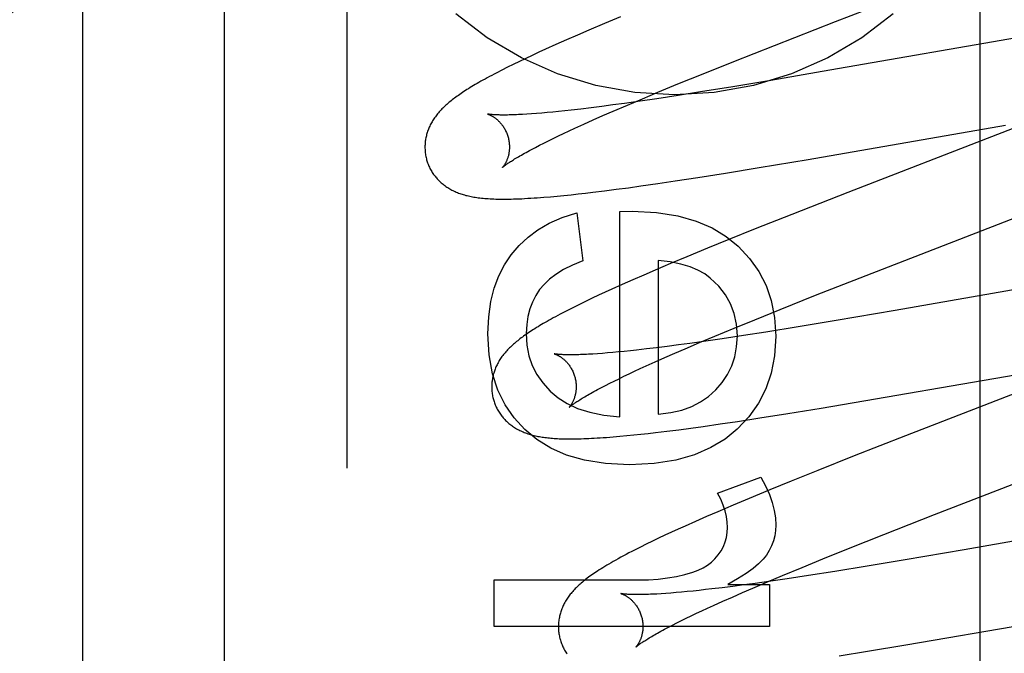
# Model space of a CAD drawing. Header units: inches. Extents: x 0 to 283, y 0 to 183.
# Tile 33 of 70: x 98.618 to 98.851, y 94.616 to 94.766. Entities that reach past the tile are written whole.
import ezdxf

# ---------------------------------------------------------------- set-up
doc = ezdxf.new("R2010")
doc.units = ezdxf.units.IN
doc.header["$LTSCALE"] = 15.583333
doc.header["$MEASUREMENT"] = 0
doc.linetypes.add('HIDDEN', pattern=[0.2, 0.1, -0.1])
doc.layers.add('DEFAULT_2', color=8, linetype='HIDDEN')
doc.layers.add('RIGHTHAND_DOOR_ASSEMBLY', color=7, linetype='CONTINUOUS')

msp = doc.modelspace()

# ---------------------------------------------------------------- linework, layer by layer
at = {"layer": 'DEFAULT_2', "color": 8, "linetype": 'HIDDEN'}
for p, q in [((98.69591, 91.54281), (98.69591, 97.04331)), ((98.63341, 94.19465), (98.63341, 94.9377)), ((98.84571, 94.20758), (98.84571, 94.81238)), ((98.81152, 94.76522), (98.85211, 94.78097)), ((98.76063, 94.76637), (98.75682, 94.76477)), ((98.75682, 94.76477), (98.75313, 94.7632)), ((98.7971, 94.7596), (98.81152, 94.76522)), ((98.75044, 94.76205), (98.74783, 94.7609)), ((98.75313, 94.7632), (98.75044, 94.76205)), ((98.8566, 94.76177), (98.81019, 94.75369)), ((98.7453, 94.75978), (98.74286, 94.75868)), ((98.74783, 94.7609), (98.7453, 94.75978)), ((98.78744, 94.75578), (98.7971, 94.7596)), ((98.73973, 94.75723), (98.7382, 94.75651)), ((98.74128, 94.75795), (98.73973, 94.75723)), ((98.74286, 94.75868), (98.74128, 94.75795)), ((98.73526, 94.75509), (98.73387, 94.7544)), ((98.7367, 94.7558), (98.73526, 94.75509)), ((98.7382, 94.75651), (98.7367, 94.7558)), ((98.78019, 94.75288), (98.78744, 94.75578)), ((98.73256, 94.75374), (98.73132, 94.75311)), ((98.73387, 94.7544), (98.73256, 94.75374)), ((98.77423, 94.75046), (98.78019, 94.75288)), ((98.81019, 94.75369), (98.79621, 94.7513)), ((98.76946, 94.74849), (98.77423, 94.75046)), ((98.79621, 94.7513), (98.78718, 94.74979)), ((98.7658, 94.74696), (98.76946, 94.74849)), ((98.77429, 94.74773), (98.76922, 94.74696)), ((98.77955, 94.74856), (98.77429, 94.74773)), ((98.78718, 94.74979), (98.77955, 94.74856)), ((98.75883, 94.74548), (98.7562, 94.74513)), ((98.76155, 94.74586), (98.75883, 94.74548)), ((98.7589, 94.74402), (98.76227, 94.74547)), ((98.76531, 94.74639), (98.76155, 94.74586)), ((98.76227, 94.74547), (98.7658, 94.74696)), ((98.76922, 94.74696), (98.76531, 94.74639)), ((98.7396, 94.74337), (98.73849, 94.7433)), ((98.74076, 94.74346), (98.7396, 94.74337)), ((98.74199, 94.74356), (98.74076, 94.74346)), ((98.74327, 94.74367), (98.74199, 94.74356)), ((98.7446, 94.7438), (98.74327, 94.74367)), ((98.74599, 94.74393), (98.7446, 94.7438)), ((98.74742, 94.74408), (98.74599, 94.74393)), ((98.74891, 94.74425), (98.74742, 94.74408)), ((98.75124, 94.74452), (98.74891, 94.74425)), ((98.75367, 94.74481), (98.75124, 94.74452)), ((98.7562, 94.74513), (98.75367, 94.74481)), ((98.75648, 94.74296), (98.7589, 94.74402)), ((98.86327, 94.74374), (98.84986, 94.73851)), ((98.74982, 94.73997), (98.75194, 94.74094)), ((98.75194, 94.74094), (98.75416, 94.74194)), ((98.75416, 94.74194), (98.75648, 94.74296)), ((98.80501, 94.7326), (98.85173, 94.74073)), ((98.74592, 94.73814), (98.74717, 94.73873)), ((98.74717, 94.73873), (98.74847, 94.73934)), ((98.74847, 94.73934), (98.74982, 94.73997)), ((98.84986, 94.73851), (98.81442, 94.72478)), ((98.74145, 94.73593), (98.74249, 94.73646)), ((98.74249, 94.73646), (98.74358, 94.737)), ((98.74358, 94.737), (98.74472, 94.73756)), ((98.74472, 94.73756), (98.74592, 94.73814)), ((98.73956, 94.73494), (98.74048, 94.73543)), ((98.74048, 94.73543), (98.74145, 94.73593)), ((98.79341, 94.73065), (98.80501, 94.7326)), ((98.77892, 94.72831), (98.7855, 94.72936)), ((98.7855, 94.72936), (98.79341, 94.73065)), ((98.76543, 94.7263), (98.76946, 94.72688)), ((98.76946, 94.72688), (98.7736, 94.7275)), ((98.7736, 94.7275), (98.77892, 94.72831)), ((98.74892, 94.72423), (98.75061, 94.72441)), ((98.75061, 94.72441), (98.75235, 94.72461)), ((98.75235, 94.72461), (98.75411, 94.72481)), ((98.75411, 94.72481), (98.75683, 94.72515)), ((98.75683, 94.72515), (98.75962, 94.72551)), ((98.75962, 94.72551), (98.76249, 94.72589)), ((98.76249, 94.72589), (98.76543, 94.7263)), ((98.81442, 94.72478), (98.80114, 94.71957)), ((98.74249, 94.72363), (98.74404, 94.72376)), ((98.74404, 94.72376), (98.74562, 94.7239)), ((98.74562, 94.7239), (98.74725, 94.72406)), ((98.74725, 94.72406), (98.74892, 94.72423)), ((98.75028, 94.71997), (98.75169, 94.70855)), ((98.76047, 94.72028), (98.76342, 94.72034)), ((98.76047, 94.67166), (98.76047, 94.72028)), ((98.80114, 94.71957), (98.79253, 94.71615)), ((98.81874, 94.7051), (98.85534, 94.71928)), ((98.79253, 94.71615), (98.78627, 94.71363)), ((98.78627, 94.71363), (98.7812, 94.71156)), ((98.7812, 94.71156), (98.77629, 94.70953)), ((98.76956, 94.70868), (98.76956, 94.67227)), ((98.77629, 94.70953), (98.77249, 94.70793)), ((98.76881, 94.70637), (98.76614, 94.70521)), ((98.77249, 94.70793), (98.76881, 94.70637)), ((98.76354, 94.70407), (98.76102, 94.70295)), ((98.76614, 94.70521), (98.76354, 94.70407)), ((98.80679, 94.7004), (98.81874, 94.7051)), ((98.8722, 94.70494), (98.82564, 94.69684)), ((98.75699, 94.70113), (98.75545, 94.70041)), ((98.75858, 94.70185), (98.75699, 94.70113)), ((98.76102, 94.70295), (98.75858, 94.70185)), ((98.75247, 94.69899), (98.75104, 94.6983)), ((98.75394, 94.6997), (98.75247, 94.69899)), ((98.75545, 94.70041), (98.75394, 94.6997)), ((98.79843, 94.69707), (98.80679, 94.7004)), ((98.74962, 94.6976), (98.74825, 94.6969)), ((98.75104, 94.6983), (98.74962, 94.6976)), ((98.7924, 94.69463), (98.79843, 94.69707)), ((98.82564, 94.69684), (98.81166, 94.69445)), ((98.78756, 94.69265), (98.7924, 94.69463)), ((98.81166, 94.69445), (98.80263, 94.69295)), ((98.78291, 94.69072), (98.78756, 94.69265)), ((98.80263, 94.69295), (98.795, 94.69171)), ((98.78079, 94.68955), (98.77704, 94.68902)), ((98.77935, 94.68922), (98.78291, 94.69072)), ((98.78469, 94.69013), (98.78079, 94.68955)), ((98.78975, 94.69089), (98.78469, 94.69013)), ((98.795, 94.69171), (98.78975, 94.69089)), ((98.76296, 94.68727), (98.76153, 94.68712)), ((98.76444, 94.68743), (98.76296, 94.68727)), ((98.76676, 94.68769), (98.76444, 94.68743)), ((98.76918, 94.68799), (98.76676, 94.68769)), ((98.7717, 94.68831), (98.76918, 94.68799)), ((98.77432, 94.68865), (98.7717, 94.68831)), ((98.77348, 94.6867), (98.77594, 94.68776)), ((98.77704, 94.68902), (98.77432, 94.68865)), ((98.77594, 94.68776), (98.77935, 94.68922)), ((98.75518, 94.68657), (98.75409, 94.68649)), ((98.75634, 94.68665), (98.75518, 94.68657)), ((98.75756, 94.68675), (98.75634, 94.68665)), ((98.75883, 94.68686), (98.75756, 94.68675)), ((98.76015, 94.68698), (98.75883, 94.68686)), ((98.76153, 94.68712), (98.76015, 94.68698)), ((98.76885, 94.68465), (98.77112, 94.68566)), ((98.77112, 94.68566), (98.77348, 94.6867)), ((98.8081, 94.67367), (98.87877, 94.68587)), ((98.76397, 94.68242), (98.76531, 94.68304)), ((98.76531, 94.68304), (98.76669, 94.68367)), ((98.76669, 94.68367), (98.76885, 94.68465)), ((98.86805, 94.68265), (98.8281, 94.66716)), ((98.75914, 94.6801), (98.76027, 94.68065)), ((98.76027, 94.68065), (98.76145, 94.68123)), ((98.76145, 94.68123), (98.76269, 94.68181)), ((98.76269, 94.68181), (98.76397, 94.68242)), ((98.75519, 94.67807), (98.75609, 94.67855)), ((98.75609, 94.67855), (98.75705, 94.67904)), ((98.75705, 94.67904), (98.75807, 94.67956)), ((98.75807, 94.67956), (98.75914, 94.6801)), ((98.8002, 94.67239), (98.8081, 94.67367)), ((98.78831, 94.67054), (98.79362, 94.67135)), ((98.79362, 94.67135), (98.8002, 94.67239)), ((98.77161, 94.66823), (98.77439, 94.66858)), ((98.77439, 94.66858), (98.77725, 94.66896)), ((98.77725, 94.66896), (98.78017, 94.66936)), ((98.78017, 94.66936), (98.78418, 94.66993)), ((98.78418, 94.66993), (98.78831, 94.67054)), ((98.75887, 94.66688), (98.76048, 94.66702)), ((98.76048, 94.66702), (98.76212, 94.66717)), ((98.76212, 94.66717), (98.76377, 94.66734)), ((98.76377, 94.66734), (98.76545, 94.66751)), ((98.76545, 94.66751), (98.76716, 94.6677)), ((98.76716, 94.6677), (98.76891, 94.6679)), ((98.76891, 94.6679), (98.77161, 94.66823)), ((98.8281, 94.66716), (98.81591, 94.66238)), ((98.83493, 94.64846), (98.88224, 94.66682)), ((98.81591, 94.66238), (98.8073, 94.65895)), ((98.78355, 94.65355), (98.79381, 94.65735)), ((98.8073, 94.65895), (98.80104, 94.65642)), ((98.80104, 94.65642), (98.79598, 94.65435)), ((98.79109, 94.65232), (98.78731, 94.65073)), ((98.79598, 94.65435), (98.79109, 94.65232)), ((98.78731, 94.65073), (98.78365, 94.64916)), ((98.78099, 94.64801), (98.77841, 94.64687)), ((98.78365, 94.64916), (98.78099, 94.64801)), ((98.82295, 94.64376), (98.83493, 94.64846)), ((98.88725, 94.64802), (98.84198, 94.64014)), ((98.7759, 94.64576), (98.77428, 94.64502)), ((98.77841, 94.64687), (98.7759, 94.64576)), ((98.76963, 94.64286), (98.76816, 94.64215)), ((98.77114, 94.64357), (98.76963, 94.64286)), ((98.77269, 94.64429), (98.77114, 94.64357)), ((98.77428, 94.64502), (98.77269, 94.64429)), ((98.81455, 94.64041), (98.82295, 94.64376)), ((98.76532, 94.64076), (98.76395, 94.64007)), ((98.76672, 94.64145), (98.76532, 94.64076)), ((98.76816, 94.64215), (98.76672, 94.64145)), ((98.80849, 94.63796), (98.81455, 94.64041)), ((98.84198, 94.64014), (98.82802, 94.63775)), ((98.79896, 94.63404), (98.80362, 94.63597)), ((98.80362, 94.63597), (98.80849, 94.63796)), ((98.819, 94.63625), (98.81138, 94.63502)), ((98.82802, 94.63775), (98.819, 94.63625)), ((98.79538, 94.63253), (98.79896, 94.63404)), ((98.8051, 94.63403), (98.80007, 94.63327)), ((98.81138, 94.63502), (98.8051, 94.63403)), ((98.73069, 94.62193), (98.73069, 94.63298)), ((98.73069, 94.63298), (98.76483, 94.63298)), ((98.78718, 94.63147), (98.78467, 94.63116)), ((98.78601, 94.63188), (98.79589, 94.63188)), ((98.78978, 94.63182), (98.78718, 94.63147)), ((98.79247, 94.63218), (98.78978, 94.63182)), ((98.79194, 94.63107), (98.79538, 94.63253)), ((98.7962, 94.63271), (98.79247, 94.63218)), ((98.79589, 94.63188), (98.79589, 94.62193)), ((98.80007, 94.63327), (98.7962, 94.63271)), ((98.77138, 94.6298), (98.77026, 94.62973)), ((98.77255, 94.62989), (98.77138, 94.6298)), ((98.77378, 94.62999), (98.77255, 94.62989)), ((98.77506, 94.63011), (98.77378, 94.62999)), ((98.7764, 94.63023), (98.77506, 94.63011)), ((98.7778, 94.63037), (98.7764, 94.63023)), ((98.77924, 94.63053), (98.7778, 94.63037)), ((98.78073, 94.63069), (98.77924, 94.63053)), ((98.78227, 94.63087), (98.78073, 94.63069)), ((98.78467, 94.63116), (98.78227, 94.63087)), ((98.78482, 94.62794), (98.7871, 94.62895)), ((98.7871, 94.62895), (98.78947, 94.63)), ((98.78947, 94.63), (98.79194, 94.63107)), ((98.78125, 94.62632), (98.78264, 94.62696)), ((98.78264, 94.62696), (98.78482, 94.62794)), ((98.82816, 94.61759), (98.89084, 94.62845)), ((98.77618, 94.62392), (98.77737, 94.6245)), ((98.77737, 94.6245), (98.77861, 94.62509)), ((98.77861, 94.62509), (98.77991, 94.6257)), ((98.77991, 94.6257), (98.78125, 94.62632)), ((98.79589, 94.62193), (98.73069, 94.62193)), ((98.77197, 94.6218), (98.77294, 94.6223)), ((98.77294, 94.6223), (98.77396, 94.62282)), ((98.77396, 94.62282), (98.77504, 94.62336)), ((98.77504, 94.62336), (98.77618, 94.62392)), ((98.77106, 94.62132), (98.77197, 94.6218)), ((98.81904, 94.61609), (98.82816, 94.61759)), ((98.8124, 94.61503), (98.81904, 94.61609))]:
    msp.add_line(p, q, dxfattribs=at)
for points in [[(98.82513, 94.76707), (98.81772, 94.76139), (98.80966, 94.75664), (98.80107, 94.75286), (98.79208, 94.75013), (98.78281, 94.74847), (98.77341, 94.74792), (98.76401, 94.74847), (98.75475, 94.75013), (98.74575, 94.75286), (98.73717, 94.75664), (98.7291, 94.76139), (98.72169, 94.76707)], [(98.73132, 94.75311), (98.73074, 94.7528), (98.73017, 94.7525), (98.72962, 94.7522), (98.72909, 94.75192), (98.72857, 94.75163), (98.72807, 94.75136), (98.72759, 94.75109), (98.72713, 94.75082), (98.72668, 94.75057), (98.72625, 94.75031), (98.72583, 94.75006), (98.72542, 94.74982), (98.72503, 94.74958), (98.72464, 94.74934), (98.72427, 94.74911), (98.72391, 94.74888), (98.72356, 94.74865), (98.72322, 94.74842), (98.72289, 94.7482), (98.72257, 94.74798), (98.72225, 94.74776), (98.72195, 94.74755), (98.72165, 94.74733), (98.72136, 94.74712), (98.72108, 94.7469), (98.7208, 94.74669), (98.72053, 94.74647), (98.72027, 94.74626), (98.72001, 94.74605), (98.71976, 94.74583)], [(98.71976, 94.74583), (98.71951, 94.74562), (98.71927, 94.7454), (98.71903, 94.74519), (98.7188, 94.74497), (98.71858, 94.74475), (98.71836, 94.74453), (98.71815, 94.7443), (98.71794, 94.74408), (98.71774, 94.74385), (98.71754, 94.74363), (98.71735, 94.7434), (98.71716, 94.74317), (98.71698, 94.74293), (98.71681, 94.7427), (98.71664, 94.74246), (98.71648, 94.74223), (98.71632, 94.74199), (98.71617, 94.74174), (98.71602, 94.7415), (98.71588, 94.74125), (98.71574, 94.741), (98.71562, 94.74075), (98.7155, 94.7405), (98.71538, 94.74025), (98.71527, 94.74), (98.71517, 94.73975), (98.71507, 94.7395), (98.71498, 94.73925), (98.7149, 94.73899), (98.71482, 94.73873), (98.71475, 94.73847), (98.71468, 94.73821), (98.71462, 94.73795), (98.71456, 94.73768), (98.71451, 94.73742), (98.71447, 94.73715), (98.71443, 94.73688), (98.7144, 94.7366), (98.71438, 94.73633), (98.71436, 94.73605), (98.71435, 94.73578), (98.71435, 94.7355), (98.71435, 94.73522), (98.71436, 94.73495), (98.71438, 94.73467), (98.7144, 94.73439), (98.71443, 94.73411), (98.71447, 94.73384), (98.71451, 94.73356), (98.71457, 94.73329), (98.71463, 94.73301), (98.71469, 94.73274), (98.71475, 94.73251)], [(98.72918, 94.74333), (98.72917, 94.74333), (98.72916, 94.74334), (98.72916, 94.74334), (98.72918, 94.74333), (98.7292, 94.74333), (98.72923, 94.74332), (98.72926, 94.74331), (98.72931, 94.74329), (98.72936, 94.74327), (98.72941, 94.74325), (98.72947, 94.74323), (98.72954, 94.7432), (98.72961, 94.74317), (98.72969, 94.74314), (98.72977, 94.7431), (98.72985, 94.74306), (98.72994, 94.74302), (98.73004, 94.74297), (98.73013, 94.74292), (98.73024, 94.74286), (98.73034, 94.7428), (98.73045, 94.74274), (98.73056, 94.74267), (98.73067, 94.74259), (98.73079, 94.74251), (98.7309, 94.74243), (98.73102, 94.74234), (98.73115, 94.74225), (98.73127, 94.74215), (98.7314, 94.74204), (98.73153, 94.74193), (98.73166, 94.74181), (98.73179, 94.74168), (98.73192, 94.74155), (98.73205, 94.74141), (98.73218, 94.74127), (98.73231, 94.74111), (98.73244, 94.74096), (98.73257, 94.74079), (98.7327, 94.74062), (98.73283, 94.74044), (98.73295, 94.74025), (98.73307, 94.74005), (98.73319, 94.73986), (98.73331, 94.73965), (98.73342, 94.73944), (98.73352, 94.73922), (98.73362, 94.739), (98.73371, 94.73877), (98.7338, 94.73854), (98.73389, 94.73831), (98.73396, 94.73807), (98.73402, 94.73787)], [(98.73849, 94.7433), (98.73744, 94.74323), (98.73694, 94.74321), (98.73646, 94.74319), (98.73599, 94.74316), (98.73553, 94.74315), (98.7351, 94.74313), (98.73467, 94.74312), (98.73427, 94.74311), (98.73388, 94.7431), (98.7335, 94.7431), (98.73315, 94.7431), (98.7328, 94.7431), (98.73248, 94.7431), (98.73217, 94.7431), (98.73188, 94.74311), (98.7316, 94.74312), (98.73134, 94.74313), (98.7311, 94.74314), (98.73087, 94.74315), (98.73066, 94.74316), (98.73046, 94.74318), (98.73029, 94.74319), (98.73013, 94.7432), (98.72998, 94.74322), (98.72985, 94.74323), (98.72973, 94.74325), (98.72962, 94.74326), (98.72953, 94.74327), (98.72944, 94.74328), (98.72937, 94.7433), (98.72931, 94.74331), (98.72926, 94.74332), (98.72922, 94.74332), (98.72919, 94.74333), (98.72918, 94.74333)], [(98.73402, 94.73787), (98.73408, 94.73765), (98.73414, 94.73741), (98.73419, 94.73717), (98.73423, 94.73693), (98.73426, 94.73668), (98.73429, 94.73644), (98.73431, 94.7362), (98.73433, 94.73596), (98.73434, 94.73573), (98.73434, 94.7355), (98.73434, 94.73527), (98.73433, 94.73505), (98.73431, 94.73483), (98.73429, 94.73461), (98.73426, 94.7344), (98.73423, 94.7342), (98.7342, 94.734), (98.73416, 94.73381), (98.73412, 94.73362), (98.73408, 94.73344), (98.73403, 94.73326), (98.73398, 94.7331), (98.73393, 94.73293), (98.73387, 94.73278), (98.73382, 94.73263), (98.73376, 94.73248), (98.73371, 94.73234), (98.73365, 94.73221), (98.73359, 94.73208), (98.73353, 94.73196), (98.73347, 94.73185), (98.73342, 94.73173), (98.73336, 94.73163), (98.7333, 94.73153), (98.73324, 94.73143), (98.73319, 94.73134), (98.73313, 94.73126), (98.73308, 94.73118), (98.73303, 94.73111), (98.73298, 94.73104), (98.73294, 94.73098), (98.73289, 94.73092), (98.73285, 94.73087), (98.73282, 94.73082), (98.73278, 94.73078), (98.73275, 94.73075), (98.73273, 94.73072), (98.73271, 94.7307), (98.73269, 94.73068), (98.73268, 94.73067), (98.73268, 94.73067)], [(98.73268, 94.73067), (98.73269, 94.73068), (98.73271, 94.73069), (98.73273, 94.73072), (98.73276, 94.73075), (98.7328, 94.73078), (98.73286, 94.73083), (98.73292, 94.73088), (98.73299, 94.73093), (98.73307, 94.731), (98.73316, 94.73107), (98.73327, 94.73115), (98.73338, 94.73124), (98.73351, 94.73134), (98.73366, 94.73144), (98.73381, 94.73155), (98.73398, 94.73166), (98.73417, 94.73179), (98.73436, 94.73192), (98.73458, 94.73206), (98.7348, 94.73221), (98.73505, 94.73236), (98.7353, 94.73252), (98.73557, 94.73269), (98.73586, 94.73287), (98.73616, 94.73305), (98.73648, 94.73323), (98.73681, 94.73343), (98.73716, 94.73363), (98.73752, 94.73383), (98.7379, 94.73404), (98.73829, 94.73426), (98.7387, 94.73448), (98.73912, 94.73471), (98.73956, 94.73494)], [(98.71475, 94.73251), (98.71482, 94.73228), (98.7149, 94.73201), (98.71499, 94.73175), (98.71509, 94.73149), (98.71519, 94.73123), (98.7153, 94.73097), (98.71542, 94.73072), (98.71554, 94.73047), (98.71567, 94.73022), (98.71581, 94.72998), (98.71595, 94.72974), (98.71609, 94.72951), (98.71624, 94.72928), (98.7164, 94.72905), (98.71656, 94.72883), (98.71673, 94.72861), (98.7169, 94.7284), (98.71707, 94.72819), (98.71725, 94.72798), (98.71744, 94.72779), (98.71763, 94.72759), (98.71782, 94.7274), (98.71801, 94.72722), (98.71821, 94.72704), (98.71842, 94.72686), (98.71863, 94.72669), (98.71884, 94.72653), (98.71905, 94.72637), (98.71928, 94.72621), (98.7195, 94.72605), (98.71974, 94.7259), (98.71997, 94.72575), (98.72022, 94.72561), (98.72046, 94.72547), (98.72071, 94.72534), (98.72097, 94.72521), (98.72123, 94.72508), (98.72149, 94.72496), (98.72175, 94.72485), (98.72202, 94.72474), (98.7223, 94.72463), (98.72257, 94.72453), (98.72285, 94.72443), (98.72314, 94.72434), (98.72343, 94.72425), (98.72372, 94.72416), (98.72402, 94.72408), (98.72432, 94.72401), (98.72463, 94.72393), (98.72494, 94.72386), (98.72526, 94.7238), (98.72559, 94.72374), (98.72593, 94.72368), (98.72627, 94.72362), (98.72662, 94.72357), (98.72698, 94.72352), (98.72735, 94.72347), (98.72773, 94.72343), (98.72811, 94.72339), (98.72851, 94.72336), (98.72891, 94.72332), (98.72933, 94.7233), (98.72976, 94.72327), (98.7302, 94.72325), (98.73065, 94.72323), (98.73111, 94.72321), (98.73158, 94.7232), (98.73207, 94.72319), (98.73257, 94.72319), (98.73309, 94.72319), (98.73362, 94.72319), (98.73416, 94.7232), (98.73473, 94.72321), (98.73532, 94.72322), (98.73593, 94.72324), (98.73657, 94.72326), (98.73724, 94.72329), (98.73794, 94.72333), (98.73867, 94.72337), (98.73941, 94.72341), (98.74017, 94.72346), (98.74094, 94.72351), (98.74249, 94.72363)], [(98.73476, 94.70995), (98.73662, 94.71216), (98.73874, 94.71414), (98.74109, 94.71591), (98.74377, 94.71747), (98.74684, 94.71882), (98.75028, 94.71997)], [(98.76342, 94.72034), (98.76915, 94.72001), (98.77421, 94.71924), (98.77854, 94.718), (98.7823, 94.71635), (98.78562, 94.71437), (98.78845, 94.71204)], [(98.78845, 94.71204), (98.79115, 94.70915), (98.79335, 94.70605), (98.79506, 94.70275), (98.79629, 94.69915), (98.79706, 94.69512), (98.79737, 94.69069)], [(98.72922, 94.6913), (98.72943, 94.6953), (98.72993, 94.69891), (98.73075, 94.70211), (98.73184, 94.70499), (98.73317, 94.70761), (98.73476, 94.70995)], [(98.75169, 94.70855), (98.74927, 94.70755), (98.74715, 94.70649), (98.74534, 94.70537), (98.74381, 94.7042), (98.74253, 94.70299), (98.74149, 94.70174)], [(98.78188, 94.70448), (98.78056, 94.70547), (98.77896, 94.70634), (98.7771, 94.70713), (98.77493, 94.70779), (98.77241, 94.7083), (98.76956, 94.70868)], [(98.78828, 94.69081), (98.78808, 94.69358), (98.78754, 94.69612), (98.78669, 94.69841), (98.78548, 94.70053), (98.78387, 94.70256), (98.78188, 94.70448)], [(98.74149, 94.70174), (98.74055, 94.70032), (98.73977, 94.69879), (98.73915, 94.69717), (98.7387, 94.69541), (98.73842, 94.69347), (98.73831, 94.69136)], [(98.74825, 94.6969), (98.74759, 94.69656), (98.74696, 94.69624), (98.74636, 94.69592), (98.74579, 94.69562), (98.74524, 94.69532), (98.74472, 94.69504), (98.74421, 94.69476), (98.74373, 94.69449), (98.74326, 94.69422), (98.7428, 94.69396), (98.74236, 94.69371), (98.74194, 94.69346), (98.74152, 94.69322), (98.74113, 94.69297), (98.74074, 94.69274), (98.74036, 94.6925), (98.74, 94.69227), (98.73964, 94.69205), (98.7393, 94.69182), (98.73896, 94.6916), (98.73863, 94.69138), (98.73831, 94.69116), (98.738, 94.69094), (98.7377, 94.69072), (98.7374, 94.69051), (98.73711, 94.6903), (98.73683, 94.69008), (98.73656, 94.68987), (98.73629, 94.68966), (98.73602, 94.68944), (98.73577, 94.68923), (98.73552, 94.68902)], [(98.738, 94.66859), (98.73543, 94.67137), (98.7333, 94.6745), (98.73159, 94.67793), (98.73033, 94.68181), (98.72955, 94.68628), (98.72922, 94.6913)], [(98.73831, 94.69136), (98.73849, 94.68862), (98.73897, 94.68608), (98.73975, 94.68379), (98.74083, 94.68167), (98.74225, 94.67964), (98.744, 94.67772)], [(98.78317, 94.678), (98.78472, 94.67978), (98.78598, 94.68168), (98.78697, 94.68368), (98.78767, 94.68584), (98.78811, 94.68822), (98.78828, 94.69081)], [(98.79737, 94.69069), (98.79705, 94.6861), (98.79627, 94.68193), (98.79501, 94.67822), (98.79326, 94.67484), (98.79101, 94.67166), (98.78827, 94.66873)], [(98.73552, 94.68902), (98.73527, 94.6888), (98.73503, 94.68859), (98.7348, 94.68837), (98.73457, 94.68815), (98.73435, 94.68793), (98.73413, 94.68771), (98.73391, 94.68749), (98.73371, 94.68727), (98.73351, 94.68704), (98.73331, 94.68681), (98.73312, 94.68658), (98.73293, 94.68635), (98.73276, 94.68612), (98.73258, 94.68589), (98.73242, 94.68565), (98.73225, 94.68542), (98.7321, 94.68518), (98.73195, 94.68493), (98.7318, 94.68469), (98.73166, 94.68444), (98.73153, 94.68419), (98.7314, 94.68394), (98.73128, 94.6837), (98.73116, 94.68345), (98.73106, 94.6832), (98.73095, 94.68295), (98.73086, 94.68269), (98.73077, 94.68244), (98.73069, 94.68219), (98.73061, 94.68193), (98.73053, 94.68167), (98.73047, 94.68141), (98.73041, 94.68115), (98.73035, 94.68088), (98.7303, 94.68061), (98.73026, 94.68034), (98.73022, 94.68007), (98.73019, 94.6798), (98.73017, 94.67953), (98.73015, 94.67925), (98.73014, 94.67898), (98.73014, 94.6787), (98.73014, 94.67843), (98.73015, 94.67815), (98.73017, 94.67787), (98.73019, 94.67759), (98.73022, 94.67732), (98.73026, 94.67704), (98.73031, 94.67677), (98.73036, 94.67649), (98.73042, 94.67622), (98.73048, 94.67595), (98.73054, 94.67572)], [(98.74498, 94.68654), (98.74496, 94.68654), (98.74495, 94.68654), (98.74495, 94.68655), (98.74495, 94.68654), (98.74497, 94.68654), (98.74499, 94.68653), (98.74502, 94.68653), (98.74505, 94.68651), (98.74509, 94.6865), (98.74514, 94.68648), (98.7452, 94.68646), (98.74526, 94.68644), (98.74533, 94.68641), (98.7454, 94.68638), (98.74548, 94.68635), (98.74556, 94.68631), (98.74564, 94.68627), (98.74573, 94.68623), (98.74583, 94.68618), (98.74592, 94.68613), (98.74602, 94.68607), (98.74613, 94.68601), (98.74623, 94.68595), (98.74634, 94.68588), (98.74646, 94.6858), (98.74657, 94.68573), (98.74669, 94.68564), (98.74681, 94.68555), (98.74693, 94.68546), (98.74706, 94.68536), (98.74719, 94.68525), (98.74731, 94.68514), (98.74744, 94.68502), (98.74757, 94.68489), (98.74771, 94.68476), (98.74784, 94.68462), (98.74797, 94.68448), (98.7481, 94.68433), (98.74823, 94.68417), (98.74836, 94.684), (98.74849, 94.68383), (98.74862, 94.68365), (98.74874, 94.68346), (98.74886, 94.68327), (98.74898, 94.68307), (98.7491, 94.68286), (98.74921, 94.68265), (98.74931, 94.68243), (98.74941, 94.68221), (98.74951, 94.68198), (98.74959, 94.68175), (98.74968, 94.68152), (98.74975, 94.68128), (98.74981, 94.68107)], [(98.75409, 94.68649), (98.75305, 94.68643), (98.75255, 94.68641), (98.75207, 94.68639), (98.75161, 94.68637), (98.75116, 94.68635), (98.75073, 94.68634), (98.75031, 94.68633), (98.74991, 94.68632), (98.74953, 94.68631), (98.74916, 94.68631), (98.74881, 94.68631), (98.74847, 94.68631), (98.74815, 94.68631), (98.74785, 94.68632), (98.74756, 94.68632), (98.74729, 94.68633), (98.74704, 94.68634), (98.7468, 94.68635), (98.74658, 94.68636), (98.74637, 94.68638), (98.74618, 94.68639), (98.74601, 94.68641), (98.74585, 94.68642), (98.7457, 94.68643), (98.74557, 94.68645), (98.74545, 94.68646), (98.74535, 94.68648), (98.74526, 94.68649), (98.74518, 94.6865), (98.74511, 94.68651), (98.74506, 94.68652), (98.74502, 94.68653), (98.74498, 94.68654), (98.74498, 94.68654)], [(98.74981, 94.68107), (98.74987, 94.68086), (98.74993, 94.68062), (98.74998, 94.68038), (98.75002, 94.68014), (98.75005, 94.6799), (98.75008, 94.67966), (98.7501, 94.67942), (98.75012, 94.67918), (98.75013, 94.67895), (98.75013, 94.67872), (98.75013, 94.67849), (98.75012, 94.67827), (98.7501, 94.67805), (98.75008, 94.67783), (98.75006, 94.67762), (98.75003, 94.67742), (98.74999, 94.67722), (98.74996, 94.67703), (98.74991, 94.67684), (98.74987, 94.67666), (98.74982, 94.67649), (98.74977, 94.67632), (98.74972, 94.67616), (98.74967, 94.676), (98.74962, 94.67585), (98.74956, 94.67571), (98.7495, 94.67557), (98.74945, 94.67544), (98.74939, 94.67531), (98.74933, 94.67519), (98.74927, 94.67507), (98.74921, 94.67496), (98.74916, 94.67485), (98.7491, 94.67475), (98.74904, 94.67466), (98.74899, 94.67457), (98.74893, 94.67448), (98.74888, 94.6744), (98.74883, 94.67433), (98.74878, 94.67426), (98.74874, 94.6742), (98.74869, 94.67414), (98.74865, 94.67409), (98.74861, 94.67404), (98.74858, 94.674), (98.74855, 94.67396), (98.74852, 94.67394), (98.7485, 94.67391), (98.74849, 94.67389), (98.74848, 94.67388), (98.74847, 94.67388)], [(98.74847, 94.67388), (98.74848, 94.67389), (98.74849, 94.6739), (98.74851, 94.67392), (98.74855, 94.67395), (98.74858, 94.67398), (98.74863, 94.67402), (98.74869, 94.67407), (98.74876, 94.67413), (98.74884, 94.67419), (98.74893, 94.67426), (98.74903, 94.67434), (98.74914, 94.67442), (98.74927, 94.67452), (98.74941, 94.67462), (98.74956, 94.67472), (98.74972, 94.67484), (98.7499, 94.67496), (98.75009, 94.67509), (98.7503, 94.67523), (98.75052, 94.67537), (98.75076, 94.67552), (98.75101, 94.67568), (98.75128, 94.67585), (98.75156, 94.67602), (98.75185, 94.67619), (98.75216, 94.67638), (98.75249, 94.67657), (98.75283, 94.67677), (98.75319, 94.67697), (98.75356, 94.67718), (98.75394, 94.67739), (98.75434, 94.67761), (98.75476, 94.67784), (98.75519, 94.67807)], [(98.76956, 94.67227), (98.7725, 94.67264), (98.77514, 94.67324), (98.77748, 94.67409), (98.77956, 94.67517), (98.78147, 94.67647), (98.78317, 94.678)], [(98.73054, 94.67572), (98.73061, 94.67549), (98.73069, 94.67522), (98.73079, 94.67496), (98.73088, 94.67469), (98.73099, 94.67443), (98.7311, 94.67418), (98.73121, 94.67392), (98.73134, 94.67367), (98.73147, 94.67342), (98.7316, 94.67318), (98.73174, 94.67294), (98.73189, 94.6727), (98.73204, 94.67247), (98.7322, 94.67225), (98.73236, 94.67202), (98.73253, 94.67181), (98.7327, 94.67159), (98.73288, 94.67138), (98.73306, 94.67118), (98.73324, 94.67098), (98.73343, 94.67078), (98.73363, 94.67059), (98.73382, 94.67041), (98.73403, 94.67023), (98.73423, 94.67005), (98.73444, 94.66988), (98.73465, 94.66972), (98.73487, 94.66956), (98.73509, 94.6694), (98.73532, 94.66924), (98.73556, 94.66909), (98.7358, 94.66894), (98.73604, 94.6688), (98.73629, 94.66866), (98.73654, 94.66853), (98.7368, 94.6684), (98.73706, 94.66827), (98.73732, 94.66815), (98.73759, 94.66804), (98.73786, 94.66793), (98.73813, 94.66782), (98.73841, 94.66772), (98.7387, 94.66762), (98.73898, 94.66753), (98.73927, 94.66744), (98.73957, 94.66736), (98.73987, 94.66728), (98.74017, 94.6672), (98.74048, 94.66713), (98.74079, 94.66706), (98.7411, 94.667), (98.74142, 94.66694), (98.74174, 94.66688), (98.74207, 94.66683), (98.74241, 94.66678), (98.74274, 94.66673), (98.74309, 94.66669), (98.74344, 94.66665), (98.74379, 94.66661), (98.74416, 94.66658), (98.74453, 94.66655), (98.7449, 94.66652), (98.74529, 94.66649), (98.74568, 94.66647), (98.74609, 94.66645), (98.7465, 94.66644), (98.74692, 94.66642), (98.74736, 94.66641), (98.7478, 94.6664), (98.74826, 94.6664), (98.74874, 94.6664), (98.74922, 94.6664), (98.74972, 94.6664), (98.75024, 94.66641), (98.75078, 94.66642), (98.75133, 94.66644), (98.75191, 94.66646), (98.7525, 94.66648), (98.75312, 94.66651), (98.75376, 94.66654), (98.75442, 94.66657), (98.75511, 94.66661), (98.75582, 94.66666), (98.75655, 94.66671), (98.75731, 94.66676), (98.75887, 94.66688)], [(98.744, 94.67772), (98.74584, 94.67615), (98.74801, 94.67479), (98.75048, 94.67363), (98.75335, 94.67271), (98.75669, 94.67205), (98.76047, 94.67166)], [(98.76274, 94.66024), (98.75708, 94.66056), (98.75209, 94.66134), (98.74782, 94.66258), (98.74411, 94.66423), (98.74082, 94.66622), (98.738, 94.66859)], [(98.78827, 94.66873), (98.78538, 94.66634), (98.78199, 94.66432), (98.77816, 94.66264), (98.77374, 94.66137), (98.76858, 94.66057), (98.76274, 94.66024)], [(98.79381, 94.65735), (98.79496, 94.65525), (98.79587, 94.65324), (98.79655, 94.65131), (98.79702, 94.64946), (98.79729, 94.64769), (98.79737, 94.646)], [(98.78595, 94.64544), (98.78589, 94.64671), (98.78571, 94.64801), (98.7854, 94.64934), (98.78494, 94.65069), (98.78433, 94.6521), (98.78355, 94.65355)], [(98.78375, 94.63892), (98.78443, 94.63992), (98.78498, 94.64095), (98.7854, 94.64198), (98.7857, 94.64307), (98.78588, 94.64422), (98.78595, 94.64544)], [(98.79737, 94.646), (98.7973, 94.6447), (98.79712, 94.64346), (98.79681, 94.64227), (98.79639, 94.64111), (98.79584, 94.63998), (98.79516, 94.63887)], [(98.76395, 94.64007), (98.76328, 94.63972), (98.76262, 94.63938), (98.76197, 94.63903), (98.76133, 94.63869), (98.7607, 94.63835), (98.76008, 94.63801), (98.75949, 94.63768), (98.75892, 94.63736), (98.75838, 94.63705), (98.75787, 94.63675), (98.75737, 94.63646), (98.7569, 94.63618), (98.75646, 94.6359), (98.75602, 94.63563), (98.75561, 94.63537), (98.75521, 94.63511), (98.75482, 94.63486), (98.75445, 94.6346), (98.75409, 94.63436), (98.75373, 94.63411), (98.7534, 94.63387), (98.75307, 94.63363), (98.75275, 94.63339), (98.75245, 94.63316), (98.75215, 94.63293), (98.75187, 94.6327), (98.7516, 94.63247), (98.75133, 94.63225)], [(98.77772, 94.63482), (98.779, 94.63529), (98.78016, 94.63584), (98.78119, 94.63647), (98.78212, 94.63718), (98.78297, 94.638), (98.78375, 94.63892)], [(98.79516, 94.63887), (98.79438, 94.63788), (98.79332, 94.63682), (98.79199, 94.63569), (98.79034, 94.63449), (98.78834, 94.63322), (98.78601, 94.63188)], [(98.76483, 94.63298), (98.76726, 94.63304), (98.76957, 94.6332), (98.77176, 94.63347), (98.77385, 94.63383), (98.77584, 94.63428), (98.77772, 94.63482)], [(98.75133, 94.63225), (98.75108, 94.63202), (98.75083, 94.6318), (98.75059, 94.63158), (98.75036, 94.63136), (98.75014, 94.63115), (98.74992, 94.63093), (98.74971, 94.63071), (98.74951, 94.63049), (98.74931, 94.63027), (98.74912, 94.63004), (98.74893, 94.62982), (98.74875, 94.62959), (98.74857, 94.62936), (98.7484, 94.62913), (98.74823, 94.62889), (98.74807, 94.62866), (98.74791, 94.62842), (98.74776, 94.62817), (98.74761, 94.62793), (98.74747, 94.62768), (98.74733, 94.62744), (98.74721, 94.62719), (98.74708, 94.62694), (98.74697, 94.62669), (98.74686, 94.62643), (98.74676, 94.62618), (98.74666, 94.62593), (98.74657, 94.62567), (98.74648, 94.62542), (98.7464, 94.62516), (98.74633, 94.6249), (98.74626, 94.62464), (98.7462, 94.62438), (98.74615, 94.62411), (98.7461, 94.62385), (98.74605, 94.62358), (98.74602, 94.6233), (98.74599, 94.62303), (98.74596, 94.62276), (98.74594, 94.62248), (98.74593, 94.6222), (98.74593, 94.62193), (98.74593, 94.62165), (98.74594, 94.62137), (98.74596, 94.62109), (98.74598, 94.62081), (98.74601, 94.62054), (98.74605, 94.62026), (98.7461, 94.61998), (98.74615, 94.61971), (98.74621, 94.61943), (98.74627, 94.61916), (98.74633, 94.61893)], [(98.76076, 94.62975), (98.76075, 94.62975), (98.76074, 94.62975), (98.76074, 94.62975), (98.76076, 94.62975), (98.76078, 94.62974), (98.76081, 94.62973), (98.76085, 94.62972), (98.76089, 94.62971), (98.76094, 94.62969), (98.761, 94.62967), (98.76106, 94.62965), (98.76113, 94.62962), (98.7612, 94.62959), (98.76128, 94.62956), (98.76136, 94.62952), (98.76144, 94.62948), (98.76153, 94.62943), (98.76163, 94.62938), (98.76172, 94.62933), (98.76183, 94.62928), (98.76193, 94.62922), (98.76204, 94.62915), (98.76215, 94.62908), (98.76226, 94.62901), (98.76237, 94.62893), (98.76249, 94.62884), (98.76261, 94.62875), (98.76274, 94.62866), (98.76286, 94.62856), (98.76299, 94.62845), (98.76311, 94.62834), (98.76324, 94.62822), (98.76337, 94.62809), (98.7635, 94.62796), (98.76364, 94.62782), (98.76377, 94.62768), (98.7639, 94.62753), (98.76403, 94.62737), (98.76416, 94.6272), (98.76429, 94.62703), (98.76441, 94.62685), (98.76454, 94.62666), (98.76466, 94.62647), (98.76478, 94.62627), (98.76489, 94.62606), (98.765, 94.62585), (98.7651, 94.62564), (98.7652, 94.62542), (98.7653, 94.62519), (98.76539, 94.62496), (98.76547, 94.62473), (98.76554, 94.62449), (98.7656, 94.62428)], [(98.77026, 94.62973), (98.76921, 94.62966), (98.7687, 94.62964), (98.76821, 94.62961), (98.76774, 94.62959), (98.76728, 94.62957), (98.76683, 94.62956), (98.76641, 94.62954), (98.766, 94.62953), (98.7656, 94.62952), (98.76522, 94.62952), (98.76486, 94.62952), (98.76451, 94.62952), (98.76418, 94.62952), (98.76387, 94.62952), (98.76357, 94.62953), (98.76329, 94.62953), (98.76302, 94.62954), (98.76277, 94.62955), (98.76254, 94.62956), (98.76232, 94.62958), (98.76212, 94.62959), (98.76193, 94.6296), (98.76176, 94.62962), (98.76161, 94.62963), (98.76146, 94.62965), (98.76133, 94.62966), (98.76122, 94.62968), (98.76112, 94.62969), (98.76103, 94.6297), (98.76096, 94.62971), (98.76089, 94.62972), (98.76084, 94.62973), (98.7608, 94.62974), (98.76077, 94.62975), (98.76076, 94.62975)], [(98.7656, 94.62428), (98.76566, 94.62407), (98.76572, 94.62383), (98.76577, 94.62359), (98.76581, 94.62335), (98.76585, 94.6231), (98.76587, 94.62286), (98.7659, 94.62262), (98.76591, 94.62239), (98.76592, 94.62215), (98.76592, 94.62192), (98.76592, 94.62169), (98.76591, 94.62147), (98.76589, 94.62125), (98.76587, 94.62103), (98.76585, 94.62082), (98.76582, 94.62062), (98.76578, 94.62042), (98.76574, 94.62023), (98.7657, 94.62004), (98.76566, 94.61986), (98.76561, 94.61969), (98.76556, 94.61952), (98.76551, 94.61936), (98.76546, 94.6192), (98.7654, 94.61905), (98.76535, 94.61891), (98.76529, 94.61877), (98.76523, 94.61864), (98.76518, 94.61851), (98.76512, 94.61839), (98.76506, 94.61827), (98.765, 94.61816), (98.76494, 94.61805), (98.76489, 94.61795), (98.76483, 94.61786), (98.76477, 94.61777), (98.76472, 94.61768), (98.76467, 94.6176), (98.76462, 94.61753), (98.76457, 94.61746), (98.76452, 94.6174), (98.76448, 94.61734), (98.76444, 94.61729), (98.7644, 94.61724), (98.76437, 94.6172), (98.76434, 94.61717), (98.76431, 94.61714), (98.76429, 94.61712), (98.76428, 94.6171), (98.76426, 94.61709), (98.76426, 94.61709)], [(98.76426, 94.61709), (98.76427, 94.6171), (98.76429, 94.61711), (98.76431, 94.61713), (98.76434, 94.61716), (98.76438, 94.61719), (98.76443, 94.61724), (98.76449, 94.61729), (98.76456, 94.61734), (98.76464, 94.61741), (98.76473, 94.61748), (98.76483, 94.61756), (98.76495, 94.61764), (98.76508, 94.61774), (98.76522, 94.61784), (98.76537, 94.61795), (98.76554, 94.61806), (98.76572, 94.61819), (98.76591, 94.61832), (98.76612, 94.61846), (98.76635, 94.6186), (98.76659, 94.61876), (98.76684, 94.61891), (98.76711, 94.61908), (98.76739, 94.61925), (98.76769, 94.61943), (98.76801, 94.61962), (98.76833, 94.61981), (98.76868, 94.62001), (98.76904, 94.62021), (98.76941, 94.62042), (98.7698, 94.62064), (98.7702, 94.62086), (98.77062, 94.62109), (98.77106, 94.62132)], [(98.74633, 94.61893), (98.7464, 94.6187), (98.74648, 94.61843), (98.74658, 94.61817), (98.74667, 94.61791), (98.74678, 94.61765), (98.74689, 94.61739), (98.747, 94.61714), (98.74713, 94.61689), (98.74725, 94.61664), (98.74739, 94.6164), (98.74753, 94.61616), (98.74767, 94.61592), (98.74783, 94.61569), (98.74798, 94.61547)]]:
    msp.add_lwpolyline(points, dxfattribs=at)
for radius in [0.25, 0.14]:
    msp.add_arc((98.69591, 94.65198), radius, 90, 270, dxfattribs=at)
at = {"layer": 'RIGHTHAND_DOOR_ASSEMBLY', "color": 8, "linetype": 'HIDDEN'}
msp.add_line((98.77091, 102.91498), (98.77091, 86.10498), dxfattribs=at)
at = {"layer": 'RIGHTHAND_DOOR_ASSEMBLY', "color": 3, "linetype": 'Continuous'}
msp.add_line((98.66691, 86.25998), (98.66691, 102.75998), dxfattribs=at)

doc.saveas('drawing.dxf')
